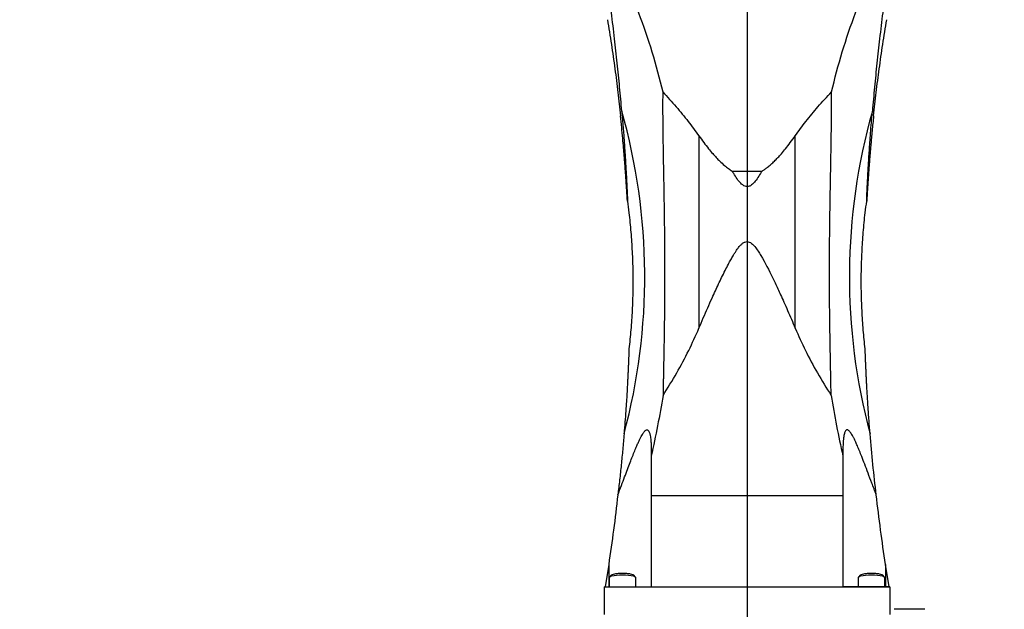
# Model space of a CAD drawing. Extents: x 0 to 841, y 0 to 594.
# Tile 6 of 65: x 47 to 95, y 303 to 332. Entities that reach past the tile are written whole.
import ezdxf

# ---------------------------------------------------------------- set-up
doc = ezdxf.new("R2010")
doc.units = 0
doc.layers.get('0').update_dxf_attribs({"linetype": 'CONTINUOUS'})
doc.styles.add('SLDTEXTSTYLE1', font='TXT', dxfattribs={"width": 0.75})
doc.dimstyles.new('SLDDIMSTYLE1', dxfattribs={"dimtxt": 3.5, "dimasz": 3.556, "dimexe": 0, "dimexo": 0.0625, "dimgap": 0.875, "dimtad": 1, "dimdec": 4, "dimlfac": 10, "dimzin": 12, "dimtxsty": 'SLDTEXTSTYLE1', "dimsah": 1, "dimcen": 0.09, "dimazin": 3, "dimtfac": 1, "dimtofl": 0, "dimtmove": 0, "dimatfit": 3, "dimtolj": 1, "dimtzin": 12})

# ---------------------------------------------------------------- blocks, each defined once
blk = doc.blocks.new('_D_22')
at = {"color": 2, "linetype": 'CONTINUOUS'}
for p, q in [((82.872, 375.622), (82.872, 399.421)), ((63.074, 371.171), (48.508, 379.581))]:
    blk.add_line(p, q, dxfattribs=at)
blk.add_arc((82.872, 359.741), 38.68, 90, 150, dxfattribs=at)
for points in [[(82.872, 398.421), (79.302, 398.638), (79.337, 397.877)], [(49.374, 379.081), (51.612, 381.87), (50.971, 382.281)]]:
    blk.add_solid(points, dxfattribs=at)
at = {"color": 2, "linetype": 'CONTINUOUS', "char_height": 3.5, "attachment_point": 1, "rotation": 25.0204, "style": 'SLDTEXTSTYLE1'}
for s, insert in [('-200°', (62.904, 398.086, 0.01)), ('J4:', (56.178, 394.946, 0.01))]:
    blk.add_mtext(s, dxfattribs=dict(at, insert=insert))
blk = doc.blocks.new('_D_23')
at = {"color": 2, "linetype": 'CONTINUOUS'}
for p, q in [((82.872, 375.622), (82.872, 410.906)), ((63.074, 371.171), (38.561, 385.323))]:
    blk.add_line(p, q, dxfattribs=at)
blk.add_arc((82.872, 359.741), 50.166, 90, 150, dxfattribs=at)
for points in [[(82.872, 409.906), (79.305, 410.161), (79.332, 409.4)], [(39.427, 384.823), (41.636, 387.636), (40.99, 388.04)]]:
    blk.add_solid(points, dxfattribs=at)
at = {"color": 2, "linetype": 'CONTINUOUS', "char_height": 3.5, "attachment_point": 1, "rotation": 18.1928, "style": 'SLDTEXTSTYLE1'}
for s, insert in [('*6', (73.098, 414.083, 0.01)), ('-540°', (61.234, 410.184, 0.01)), ('J6:', (54.182, 407.866, 0.01))]:
    blk.add_mtext(s, dxfattribs=dict(at, insert=insert))
blk = doc.blocks.new('_D_24')
at = {"color": 2, "linetype": 'CONTINUOUS'}
for p, q in [((82.872, 375.622), (82.872, 400.109)), ((97.361, 368.109), (117.829, 379.926))]:
    blk.add_line(p, q, dxfattribs=at)
blk.add_arc((82.872, 359.744), 39.365, 30, 90, dxfattribs=at)
for points in [[(82.872, 399.109), (86.407, 398.568), (86.442, 399.329)], [(116.963, 379.426), (115.369, 382.628), (114.727, 382.217)]]:
    blk.add_solid(points, dxfattribs=at)
at = {"color": 2, "linetype": 'CONTINUOUS', "char_height": 3.5, "attachment_point": 1, "rotation": 334.9253, "style": 'SLDTEXTSTYLE1'}
for s, insert in [('J4:', (92.465, 403.697, 0.01)), ('+200°', (99.188, 400.551, 0.01))]:
    blk.add_mtext(s, dxfattribs=dict(at, insert=insert))
blk = doc.blocks.new('_D_25')
at = {"color": 2, "linetype": 'CONTINUOUS'}
for p, q in [((82.872, 375.622), (82.872, 411.416)), ((97.361, 368.109), (127.622, 385.58))]:
    blk.add_line(p, q, dxfattribs=at)
blk.add_arc((82.872, 359.744), 50.672, 30, 90, dxfattribs=at)
for points in [[(82.872, 410.416), (86.413, 409.911), (86.439, 410.672)], [(126.756, 385.08), (125.194, 388.297), (124.548, 387.894)]]:
    blk.add_solid(points, dxfattribs=at)
at = {"color": 2, "linetype": 'CONTINUOUS', "char_height": 3.5, "attachment_point": 1, "rotation": 335.0461, "style": 'SLDTEXTSTYLE1'}
for s, insert in [('J6:', (94.485, 415.206, 0.01)), ('+540°', (101.215, 412.074, 0.01)), ('*6', (113.697, 406.266, 0.01))]:
    blk.add_mtext(s, dxfattribs=dict(at, insert=insert))
blk = doc.blocks.new('SW_CENTERMARKSYMBOL_2')
at = {"color": 0, "linetype": 'CONTINUOUS'}
blk.add_line((0, -0.5), (0, -119.031), dxfattribs=at)

msp = doc.modelspace()

# ---------------------------------------------------------------- linework, layer by layer
at = {"color": 7, "linetype": 'CONTINUOUS'}
for p, q in [((80.512918, 326.047347), (80.512918, 316.616362)), ((85.231429, 316.616362), (85.231429, 326.047347)), ((82.139857, 324.322187), (83.60449, 324.322187)), ((77.01195, 322.841817), (77.011151, 322.84633)), ((88.733197, 322.846351), (88.732395, 322.841796)), ((82.766829, 320.83999), (82.872173, 320.860623)), ((82.872173, 320.860623), (82.977707, 320.83999)), ((78.176273, 310.631473), (78.176273, 310.360277)), ((78.176273, 310.360277), (78.176273, 308.409724)), ((87.568073, 310.631473), (87.568073, 310.360277)), ((87.568073, 310.360277), (87.568073, 308.409724)), ((78.176273, 308.409724), (87.568073, 308.409724)), ((78.176273, 308.409724), (78.176273, 303.948562)), ((87.568073, 308.409724), (87.568073, 303.948562)), ((76.090873, 305.041468), (75.91684, 303.948567)), ((89.827507, 303.948567), (89.653473, 305.041468)), ((76.235943, 304.521628), (76.132358, 304.421215)), ((77.411989, 304.421215), (77.308404, 304.521628)), ((88.435943, 304.521628), (88.332358, 304.421215)), ((89.611989, 304.421215), (89.508404, 304.521628)), ((75.872173, 303.948567), (78.176273, 303.948567)), ((75.872173, 303.948567), (75.872173, 303.940328)), ((75.872173, 303.940328), (89.872173, 303.940328)), ((75.872173, 303.940328), (75.872173, 302.582499)), ((76.122173, 304.401313), (76.122173, 303.948567)), ((77.422173, 303.948567), (77.422173, 304.401313)), ((89.872173, 303.948567), (87.568073, 303.948567)), ((88.322173, 304.401313), (88.322173, 303.948567)), ((89.622173, 303.948567), (89.622173, 304.401313)), ((89.872173, 303.940328), (89.872173, 303.948567)), ((89.872173, 303.940328), (89.872173, 302.582499)), ((91.575923, 302.84057), (90.071976, 302.84057))]:
    msp.add_line(p, q, dxfattribs=at)
at = {"color": 8, "linetype": 'CONTINUOUS'}
for p, q in [((76.090873, 305.041468), (76.090873, 303.948567)), ((89.653473, 305.041468), (89.653473, 303.948567))]:
    msp.add_line(p, q, dxfattribs=at)
at = {"color": 7, "linetype": 'CONTINUOUS'}
for points in [[(76.772173, 304.514184), (76.622273, 304.511142), (76.480454, 304.502179), (76.354361, 304.487777), (76.250793, 304.468715), (76.175333, 304.446019), (76.132048, 304.420913), (76.122173, 304.401313)], [(77.422173, 304.401313), (77.412298, 304.420913), (77.369014, 304.446019), (77.293554, 304.468715), (77.189985, 304.487777), (77.063893, 304.502179), (76.922074, 304.511142), (76.772173, 304.514184)], [(88.972173, 304.514184), (88.822273, 304.511142), (88.680454, 304.502179), (88.554361, 304.487777), (88.450793, 304.468715), (88.375333, 304.446019), (88.332048, 304.420913), (88.322173, 304.401313)], [(89.622173, 304.401313), (89.612298, 304.420913), (89.569014, 304.446019), (89.493554, 304.468715), (89.389985, 304.487777), (89.263893, 304.502179), (89.122074, 304.511142), (88.972173, 304.514184)]]:
    msp.add_lwpolyline(points, dxfattribs=at)
for centre, radius, start, end in [((48.095067, 319.146232), 29.76516, 344.9962764, 15.8099779), ((117.649223, 319.146233), 29.765105, 164.1899931, 195.0037525)]:
    msp.add_arc(centre, radius, start, end, dxfattribs=at)
for points, knots in [([(75.884121, 335.785003), (76.190279, 335.180608), (76.802663, 333.971681), (77.570211, 332.088379), (78.234315, 330.166003), (78.570716, 328.853231), (78.738935, 328.196773)], [0, 0, 0, 0, 0.249971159, 0.499998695, 0.749971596, 1, 1, 1, 1]), ([(87.005412, 328.196773), (87.173628, 328.853213), (87.510032, 330.165984), (88.174123, 332.088345), (88.941671, 333.971667), (89.554058, 335.180592), (89.860225, 335.785003)], [0, 0, 0, 0, 0.250021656, 0.500001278, 0.750022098, 1, 1, 1, 1]), ([(76.734228, 327.255685), (76.699722, 327.646938), (76.629788, 328.439919), (76.510429, 329.622126), (76.376249, 330.842184), (76.224951, 332.099132), (76.056451, 333.396915), (75.934302, 334.253911), (75.872173, 334.689802)], [0, 0, 0, 0, 0.150253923, 0.304530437, 0.463116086, 0.635967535, 0.814843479, 1, 1, 1, 1]), ([(89.872173, 334.689802), (89.810089, 334.254228), (89.688024, 333.397826), (89.519623, 332.100925), (89.368339, 330.844277), (89.234105, 329.623928), (89.114643, 328.440841), (89.044653, 327.647247), (89.010119, 327.255685)], [0, 0, 0, 0, 0.185022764, 0.3637811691, 0.5365307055, 0.6952331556, 0.8496271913, 1, 1, 1, 1]), ([(76.027256, 331.739416), (76.093514, 331.338375), (76.223843, 330.549531), (76.394356, 329.358339), (76.544843, 328.193015), (76.629873, 327.414652), (76.671782, 327.031018)], [0, 0, 0, 0, 0.267116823, 0.525416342, 0.766089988, 1, 1, 1, 1]), ([(89.072565, 327.031018), (89.114462, 327.41455), (89.199467, 328.192691), (89.349934, 329.357921), (89.520454, 330.549224), (89.650816, 331.338273), (89.717091, 331.739416)], [0, 0, 0, 0, 0.233846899, 0.474448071, 0.732816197, 1, 1, 1, 1]), ([(78.738935, 328.196773), (78.737841, 328.074605), (78.735588, 327.8231), (78.73507, 327.429336), (78.736448, 327.009495), (78.739292, 326.650674), (78.742396, 326.360019), (78.745027, 326.143753), (78.748085, 325.917925), (78.752383, 325.627179), (78.757214, 325.332207), (78.761687, 325.073106), (78.764211, 324.93014), (78.765545, 324.855291), (78.766231, 324.817023), (78.766578, 324.797678), (78.766753, 324.787953), (78.766841, 324.783077), (78.766885, 324.780636), (78.766907, 324.779414), (78.766918, 324.778803), (78.766923, 324.778498), (78.766926, 324.778345), (78.766927, 324.778268), (78.766928, 324.77823), (78.766928, 324.778211), (78.766929, 324.778202), (78.766929, 324.778197), (78.766929, 324.778194), (78.766929, 324.778193), (78.767537, 324.744411), (78.769151, 324.656247), (78.772186, 324.490323), (78.77646, 324.256935), (78.781536, 323.979016), (78.786638, 323.699659), (78.791124, 323.449387), (78.794936, 323.232651), (78.798313, 323.036471), (78.806238, 322.561533), (78.817295, 321.831923), (78.823841, 321.159298), (78.826948, 320.839985)], [0, 0, 0, 0, 0.053177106, 0.109475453, 0.168893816, 0.231430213, 0.260171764, 0.290102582, 0.321222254, 0.353530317, 0.409790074, 0.441968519, 0.459069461, 0.467872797, 0.472337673, 0.474585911, 0.475713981, 0.476279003, 0.476561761, 0.476703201, 0.476773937, 0.476809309, 0.476826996, 0.476835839, 0.476840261, 0.476842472, 0.476843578, 0.47684413, 0.476844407, 0.476844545, 0.476844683, 0.490532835, 0.512543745, 0.543917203, 0.58465001, 0.624280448, 0.655890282, 0.684724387, 0.710783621, 0.734068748, 0.873754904, 1, 1, 1, 1]), ([(78.738935, 328.196773), (78.960702, 327.956224), (79.392378, 327.487989), (79.98643, 326.771867), (80.340708, 326.284332), (80.512918, 326.047347)], [0, 0, 0, 0, 0.351887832, 0.684960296, 1, 1, 1, 1]), ([(85.231429, 326.047347), (85.403639, 326.284332), (85.757917, 326.771867), (86.351968, 327.487989), (86.783645, 327.956224), (87.005412, 328.196773)], [0, 0, 0, 0, 0.315039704, 0.648112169, 1, 1, 1, 1]), ([(86.917391, 320.839985), (86.919326, 321.049505), (86.923336, 321.48379), (86.932098, 322.157349), (86.942218, 322.820445), (86.954793, 323.54303), (86.966513, 324.18295), (86.978563, 324.837201), (86.98847, 325.40222), (86.997681, 326.000653), (87.004729, 326.581472), (87.008778, 327.149281), (87.009599, 327.690926), (87.006773, 328.032387), (87.005412, 328.196773)], [0, 0, 0, 0, 0.082842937, 0.171712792, 0.266618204, 0.346022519, 0.459690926, 0.523145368, 0.610304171, 0.689598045, 0.769053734, 0.851550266, 0.92853363, 1, 1, 1, 1]), ([(76.734228, 327.255685), (76.745507, 327.121545), (76.767637, 326.85838), (76.798206, 326.472444), (76.825564, 326.111606), (76.84925, 325.784314), (76.869691, 325.489868), (76.887771, 325.218847), (76.904334, 324.960641), (76.919435, 324.715823), (76.93313, 324.484984), (76.945389, 324.27034), (76.95631, 324.07189), (76.969435, 323.824568), (76.982767, 323.558792), (76.994588, 323.305154), (77.002657, 323.120068), (77.007955, 322.988917), (77.011055, 322.901191), (77.012354, 322.853278), (77.01208, 322.845501), (77.01195, 322.841817)], [0, 0, 0, 0, 0.082876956, 0.162594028, 0.239158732, 0.307074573, 0.366583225, 0.423274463, 0.477156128, 0.529300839, 0.578318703, 0.624223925, 0.667033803, 0.706769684, 0.786039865, 0.844518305, 0.884122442, 0.925469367, 0.954725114, 0.978557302, 1, 1, 1, 1]), ([(88.732395, 322.841796), (88.732262, 322.845589), (88.732059, 322.851335), (88.732618, 322.875819), (88.733359, 322.901407), (88.734527, 322.936233), (88.736298, 322.984568), (88.738759, 323.047466), (88.741707, 323.118994), (88.744889, 323.19336), (88.748202, 323.268563), (88.751965, 323.351696), (88.756197, 323.442776), (88.760917, 323.541802), (88.766147, 323.648779), (88.77191, 323.763706), (88.778569, 323.893153), (88.786249, 324.038334), (88.795084, 324.200401), (88.804827, 324.373703), (88.815532, 324.558238), (88.827257, 324.754003), (88.843033, 325.008966), (88.863744, 325.329269), (88.891356, 325.733493), (88.924624, 326.192202), (88.964187, 326.706597), (88.994529, 327.069314), (89.010119, 327.255685)], [0, 0, 0, 0, 0.022085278, 0.033459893, 0.04521711, 0.059447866, 0.074597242, 0.094326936, 0.115972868, 0.133337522, 0.152005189, 0.172015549, 0.193400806, 0.216187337, 0.240396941, 0.266047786, 0.293155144, 0.326077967, 0.361128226, 0.398318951, 0.437661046, 0.479163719, 0.522834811, 0.599044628, 0.680775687, 0.775882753, 0.884844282, 1, 1, 1, 1]), ([(77.010705, 322.848845), (77.01035, 322.852774), (77.009623, 322.860815), (77.008057, 322.882012), (77.006033, 322.911542), (77.003259, 322.954148), (76.999718, 323.010186), (76.995847, 323.072449), (76.992021, 323.13425), (76.988378, 323.193034), (76.984375, 323.257363), (76.97985, 323.329648), (76.974742, 323.41052), (76.96899, 323.500549), (76.962702, 323.597653), (76.955853, 323.701833), (76.947421, 323.827965), (76.937122, 323.978734), (76.92463, 324.156727), (76.910749, 324.348824), (76.895381, 324.55502), (76.877052, 324.793104), (76.852784, 325.096663), (76.820714, 325.478671), (76.779202, 325.944473), (76.729829, 326.466961), (76.691494, 326.839473), (76.671782, 327.031018)], [0, 0, 0, 0, 0.011549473, 0.023643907, 0.038339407, 0.054079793, 0.074539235, 0.096590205, 0.11208511, 0.128502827, 0.145865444, 0.16419163, 0.185402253, 0.207917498, 0.231752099, 0.256918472, 0.283427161, 0.321921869, 0.363174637, 0.407201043, 0.454013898, 0.503623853, 0.568062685, 0.657525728, 0.757629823, 0.875373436, 1, 1, 1, 1]), ([(89.072565, 327.031018), (89.059554, 326.905412), (89.033995, 326.658659), (88.998533, 326.296872), (88.966542, 325.95711), (88.938534, 325.646579), (88.914088, 325.364864), (88.892302, 325.104348), (88.872186, 324.854967), (88.853707, 324.617509), (88.836823, 324.392794), (88.82167, 324.184244), (88.808126, 323.991864), (88.796593, 323.823186), (88.786799, 323.676363), (88.778502, 323.549427), (88.771062, 323.433522), (88.764471, 323.329302), (88.75866, 323.23637), (88.753564, 323.154254), (88.74855, 323.073259), (88.743781, 322.996529), (88.739504, 322.929439), (88.735965, 322.876403), (88.734438, 322.858297), (88.733646, 322.848904)], [0, 0, 0, 0, 0.0816926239, 0.1604845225, 0.2363818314, 0.3045573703, 0.3651054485, 0.4228952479, 0.4779334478, 0.5320534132, 0.582962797, 0.6306741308, 0.6752026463, 0.7165670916, 0.7494856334, 0.7803142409, 0.8090748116, 0.835794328, 0.8600042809, 0.8825003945, 0.9033307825, 0.9301465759, 0.9543755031, 0.9763317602, 1, 1, 1, 1]), ([(80.512918, 326.047347), (80.592073, 325.93633), (80.744688, 325.722285), (80.970555, 325.431013), (81.174878, 325.185615), (81.357671, 324.982104), (81.546086, 324.788503), (81.743685, 324.607075), (81.946305, 324.444628), (82.079103, 324.360619), (82.139857, 324.322187)], [0, 0, 0, 0, 0.171367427, 0.330405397, 0.463161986, 0.572664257, 0.674171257, 0.802604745, 0.909694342, 1, 1, 1, 1]), ([(83.60449, 324.322187), (83.649843, 324.350408), (83.743457, 324.40866), (83.889201, 324.517131), (84.046979, 324.648782), (84.214394, 324.805236), (84.385188, 324.98047), (84.567711, 325.183602), (84.772295, 325.429109), (84.998825, 325.721129), (85.151977, 325.935918), (85.231429, 326.047347)], [0, 0, 0, 0, 0.067115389, 0.138533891, 0.228126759, 0.325289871, 0.426400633, 0.535603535, 0.668454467, 0.828000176, 1, 1, 1, 1]), ([(82.872173, 323.555639), (82.838864, 323.559518), (82.761045, 323.568581), (82.618142, 323.657082), (82.390954, 323.901367), (82.243339, 324.148758), (82.139857, 324.322187)], [0, 0, 0, 0, 0.090599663, 0.211665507, 0.447356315, 1, 1, 1, 1]), ([(83.60449, 324.322187), (83.501511, 324.149703), (83.354505, 323.903476), (83.128349, 323.658866), (82.984886, 323.569025), (82.905776, 323.55963), (82.872173, 323.555639)], [0, 0, 0, 0, 0.549733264, 0.784765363, 0.908578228, 1, 1, 1, 1]), ([(77.007215, 322.845811), (77.033361, 322.656068), (77.102999, 322.150702), (77.181352, 321.325137), (77.245591, 320.370462), (77.277053, 319.413017), (77.277556, 318.454028), (77.2457, 317.494554), (77.18528, 316.545356), (77.118859, 315.917885), (77.08616, 315.608987)], [0, 0, 0, 0, 0.079178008, 0.210884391, 0.342736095, 0.474732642, 0.606873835, 0.739159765, 0.871590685, 1, 1, 1, 1]), ([(88.658233, 315.609234), (88.625869, 315.914362), (88.559864, 316.536663), (88.499405, 317.479959), (88.467077, 318.437314), (88.467008, 319.396303), (88.497997, 320.355867), (88.562093, 321.314767), (88.640672, 322.14545), (88.710831, 322.65449), (88.737202, 322.845822)], [0, 0, 0, 0, 0.126849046, 0.258704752, 0.390705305, 0.522850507, 0.655140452, 0.787575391, 0.920156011, 1, 1, 1, 1]), ([(78.826948, 320.839985), (78.828375, 320.648698), (78.831217, 320.26789), (78.833231, 319.699953), (78.83357, 319.140546), (78.832072, 318.587924), (78.828917, 318.0368), (78.824119, 317.479924), (78.818036, 316.947637), (78.81083, 316.430333), (78.802721, 315.918524), (78.792912, 315.358122), (78.783595, 314.87418), (78.77643, 314.501982), (78.771847, 314.264849), (78.767395, 314.033405), (78.762852, 313.79215), (78.758371, 313.548347), (78.7557, 313.395126), (78.754434, 313.322491)], [0, 0, 0, 0, 0.073943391, 0.147203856, 0.219785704, 0.290872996, 0.362144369, 0.434982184, 0.509390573, 0.572283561, 0.640575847, 0.714272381, 0.798612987, 0.838192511, 0.867794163, 0.89700078, 0.934719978, 0.969053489, 1, 1, 1, 1]), ([(81.625047, 319.096866), (81.682154, 319.213558), (81.789721, 319.433362), (81.940173, 319.725677), (82.070165, 319.966373), (82.177573, 320.154469), (82.27307, 320.311126), (82.353586, 320.433539), (82.425069, 320.533017), (82.487221, 320.611764), (82.545679, 320.67792), (82.60059, 320.732483), (82.655426, 320.778441), (82.709793, 320.815327), (82.748841, 320.832212), (82.766829, 320.83999)], [0, 0, 0, 0, 0.184616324, 0.347747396, 0.46718281, 0.573397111, 0.655596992, 0.727961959, 0.781642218, 0.829711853, 0.870527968, 0.907102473, 0.939639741, 0.972194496, 1, 1, 1, 1]), ([(82.977707, 320.83999), (83.015708, 320.820596), (83.123055, 320.765812), (83.324937, 320.540467), (83.682624, 319.986883), (83.940091, 319.462134), (84.119306, 319.09687)], [0, 0, 0, 0, 0.060357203, 0.170500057, 0.422607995, 1, 1, 1, 1]), ([(86.989913, 313.322491), (86.986754, 313.500093), (86.980083, 313.875054), (86.968961, 314.449818), (86.957374, 315.045154), (86.946087, 315.656918), (86.93578, 316.277926), (86.924991, 317.028903), (86.916009, 317.88149), (86.910757, 318.860198), (86.910668, 319.842311), (86.915139, 320.505779), (86.917391, 320.839985)], [0, 0, 0, 0, 0.075461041, 0.159317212, 0.23946422, 0.320331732, 0.407826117, 0.488935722, 0.619126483, 0.743534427, 0.870812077, 1, 1, 1, 1]), ([(80.512918, 316.616362), (80.584584, 316.785485), (80.726146, 317.119553), (80.94123, 317.612585), (81.138695, 318.055121), (81.316534, 318.444529), (81.472045, 318.778535), (81.575147, 318.993046), (81.625047, 319.096866)], [0, 0, 0, 0, 0.2029029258, 0.400793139, 0.5936863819, 0.7375396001, 0.8729739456, 1, 1, 1, 1]), ([(84.119306, 319.09687), (84.161541, 319.009138), (84.248438, 318.828629), (84.379434, 318.548882), (84.522781, 318.237381), (84.684191, 317.879895), (84.861858, 317.47844), (85.047427, 317.050941), (85.169689, 316.762181), (85.231429, 316.616362)], [0, 0, 0, 0, 0.107374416, 0.2209231, 0.340652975, 0.48556557, 0.653597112, 0.825071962, 1, 1, 1, 1]), ([(78.754434, 313.322491), (78.982219, 313.688622), (79.428409, 314.405804), (80.018982, 315.504987), (80.35039, 316.250667), (80.512918, 316.616362)], [0, 0, 0, 0, 0.347033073, 0.679773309, 1, 1, 1, 1]), ([(85.231429, 316.616362), (85.393957, 316.250667), (85.725365, 315.504987), (86.315938, 314.405804), (86.762128, 313.688622), (86.989913, 313.322491)], [0, 0, 0, 0, 0.320226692, 0.652966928, 1, 1, 1, 1]), ([(77.086904, 315.608913), (77.086811, 315.608649), (77.086617, 315.608095), (77.085976, 315.594815), (77.085141, 315.575898), (77.084001, 315.547427), (77.082428, 315.506345), (77.080396, 315.451962), (77.078145, 315.391296), (77.075887, 315.330751), (77.073713, 315.272951), (77.071306, 315.209759), (77.068557, 315.138658), (77.065421, 315.058995), (77.061846, 314.970177), (77.057896, 314.874362), (77.053546, 314.771549), (77.048119, 314.646813), (77.04139, 314.497424), (77.033086, 314.320753), (77.023709, 314.129945), (77.013161, 313.925004), (77.000367, 313.687938), (76.983106, 313.384922), (76.959775, 313.002597), (76.928799, 312.535036), (76.891106, 312.009231), (76.860995, 311.63376), (76.845503, 311.440574)], [0, 0, 0, 0, 0.010190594, 0.021327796, 0.032894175, 0.047383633, 0.062952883, 0.082878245, 0.104404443, 0.1196852, 0.135834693, 0.152875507, 0.170826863, 0.191686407, 0.213818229, 0.237237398, 0.261956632, 0.28798674, 0.325950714, 0.366652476, 0.410108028, 0.456330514, 0.505330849, 0.569192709, 0.658047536, 0.757688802, 0.875327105, 1, 1, 1, 1]), ([(88.898844, 311.440574), (88.888596, 311.56729), (88.868472, 311.816116), (88.841037, 312.180709), (88.816647, 312.52259), (88.79565, 312.83442), (88.777619, 313.1167), (88.761801, 313.377302), (88.74744, 313.626216), (88.734476, 313.862728), (88.722842, 314.086094), (88.712577, 314.293235), (88.70356, 314.48415), (88.694832, 314.677597), (88.686605, 314.869357), (88.679351, 315.047556), (88.673881, 315.187553), (88.669794, 315.295059), (88.665734, 315.4037), (88.662041, 315.503782), (88.659242, 315.575605), (88.657831, 315.607752), (88.657524, 315.608843), (88.657436, 315.609155)], [0, 0, 0, 0, 0.081744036, 0.160515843, 0.236321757, 0.304251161, 0.36442839, 0.421816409, 0.476422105, 0.529883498, 0.580151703, 0.627239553, 0.671162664, 0.711940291, 0.762738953, 0.808311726, 0.843585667, 0.870647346, 0.895423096, 0.937215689, 0.96698159, 0.990569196, 1, 1, 1, 1]), ([(78.754434, 313.322491), (78.668955, 312.82607), (78.497196, 311.828572), (78.28358, 310.851229), (78.176273, 310.360277)], [0, 0, 0, 0, 0.497666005, 1, 1, 1, 1]), ([(86.989913, 313.322491), (87.07559, 312.824951), (87.247358, 311.827453), (87.460996, 310.850125), (87.568073, 310.360277)], [0, 0, 0, 0, 0.498788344, 1, 1, 1, 1]), ([(76.540761, 308.448246), (76.599504, 308.603771), (76.710072, 308.896504), (76.86712, 309.313657), (77.008283, 309.687205), (77.136061, 310.022106), (77.253886, 310.32578), (77.363281, 310.600225), (77.460544, 310.834314), (77.543084, 311.022904), (77.61392, 311.174628), (77.678218, 311.302149), (77.737358, 311.407396), (77.791535, 311.491947), (77.8436, 311.559584), (77.893543, 311.607212), (77.937909, 311.631801), (77.977331, 311.636438), (78.008024, 311.624324), (78.031489, 311.603515), (78.05148, 311.577771), (78.071778, 311.540657), (78.091677, 311.49013), (78.109698, 311.428832), (78.128101, 311.346362), (78.145371, 311.237611), (78.161857, 311.081055), (78.173945, 310.878092), (78.175463, 310.717296), (78.176273, 310.631473)], [0, 0, 0, 0, 0.0949305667, 0.1786804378, 0.2539005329, 0.3222836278, 0.3828257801, 0.4397229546, 0.4914031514, 0.5288701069, 0.5595281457, 0.5903100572, 0.6150140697, 0.6350159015, 0.6564960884, 0.6760947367, 0.6923121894, 0.7087406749, 0.7263182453, 0.7369599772, 0.7483214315, 0.7641563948, 0.7814629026, 0.800376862, 0.8210040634, 0.8523512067, 0.8876274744, 0.9400230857, 1, 1, 1, 1]), ([(76.845503, 311.440574), (76.823777, 311.185005), (76.780306, 310.673635), (76.706703, 309.920974), (76.627644, 309.17745), (76.569729, 308.691374), (76.540761, 308.448246)], [0, 0, 0, 0, 0.249468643, 0.499165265, 0.749489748, 1, 1, 1, 1]), ([(89.203586, 308.448246), (89.130521, 308.641738), (88.996055, 308.997832), (88.806893, 309.500427), (88.642242, 309.933799), (88.501831, 310.297271), (88.382523, 310.596537), (88.285162, 310.831037), (88.202721, 311.019826), (88.13279, 311.169649), (88.069612, 311.29524), (88.010345, 311.401832), (87.962469, 311.477243), (87.925498, 311.527468), (87.890265, 311.569663), (87.849945, 311.607906), (87.805625, 311.632042), (87.76603, 311.636382), (87.727801, 311.620596), (87.694017, 311.582136), (87.664506, 311.523994), (87.639455, 311.449178), (87.617497, 311.354187), (87.598949, 311.237405), (87.582513, 311.081153), (87.57038, 310.878188), (87.568878, 310.717559), (87.568073, 310.631473)], [0, 0, 0, 0, 0.1180796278, 0.2173085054, 0.3057549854, 0.3820306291, 0.439486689, 0.4901750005, 0.5283006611, 0.5593552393, 0.5878017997, 0.6130488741, 0.6353511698, 0.6464075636, 0.6568838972, 0.6764474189, 0.6926588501, 0.7090952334, 0.726961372, 0.7486785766, 0.7699924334, 0.7940339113, 0.8210594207, 0.8523511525, 0.8877262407, 0.9398289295, 1, 1, 1, 1]), ([(89.203586, 308.448246), (89.145656, 308.943177), (89.031659, 309.91712), (88.942631, 310.938319), (88.898844, 311.440574)], [0, 0, 0, 0, 0.508171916, 1, 1, 1, 1]), ([(76.540761, 308.448246), (76.473136, 307.873353), (76.339117, 306.734024), (76.173113, 305.60219), (76.090873, 305.041468)], [0, 0, 0, 0, 0.504589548, 1, 1, 1, 1]), ([(89.653473, 305.041468), (89.571234, 305.60219), (89.40523, 306.734023), (89.271211, 307.873352), (89.203586, 308.448246)], [0, 0, 0, 0, 0.49541021, 1, 1, 1, 1]), ([(76.772173, 304.5953), (76.699982, 304.593872), (76.555599, 304.591015), (76.375615, 304.568823), (76.261712, 304.542347), (76.246474, 304.52311), (76.241077, 304.516297)], [0, 0, 0, 0, 0.2818114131, 0.5636228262, 0.8454342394, 1, 1, 1, 1]), ([(77.30327, 304.516297), (77.297873, 304.52311), (77.282635, 304.542347), (77.168732, 304.568823), (76.988748, 304.591015), (76.844365, 304.593872), (76.772173, 304.5953)], [0, 0, 0, 0, 0.154565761, 0.436377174, 0.718188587, 1, 1, 1, 1]), ([(88.972173, 304.5953), (88.899982, 304.593872), (88.755599, 304.591015), (88.575615, 304.568823), (88.461712, 304.542347), (88.446474, 304.52311), (88.441077, 304.516297)], [0, 0, 0, 0, 0.2818114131, 0.5636228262, 0.8454342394, 1, 1, 1, 1]), ([(89.50327, 304.516297), (89.497873, 304.52311), (89.482635, 304.542347), (89.368732, 304.568823), (89.188748, 304.591015), (89.044365, 304.593872), (88.972173, 304.5953)], [0, 0, 0, 0, 0.154565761, 0.436377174, 0.718188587, 1, 1, 1, 1])]:
    msp.add_open_spline(points, degree=3, knots=knots, dxfattribs=at)

# ---------------------------------------------------------------- block references
at = {"color": 4, "linetype": 'CONTINUOUS'}
msp.add_blockref('SW_CENTERMARKSYMBOL_2', (82.872173, 359.740569), dxfattribs=at)

# ---------------------------------------------------------------- dimensions: what is measured, and where the dimension line sits
at = {"color": 2, "linetype": 'CONTINUOUS'}
for base, line1, line2, text, picture, middle in [((57.789276, 403.185423), ((82.872173, 374.62151), (82.872173, 240.709762)), ((75.857367, 363.790569), (63.940385, 370.670843)), 'J6: <> *6', '_D_23', (67.209622, 407.398638)), ((108.20836, 403.627459), ((89.885538, 363.793064), (96.494955, 367.609013)), ((82.872173, 374.62151), (82.872173, 240.709762)), 'J6: <> *6', '_D_25', (104.250301, 405.685872)), ((102.554478, 393.834649), ((89.885538, 363.793064), (96.494955, 367.609013)), ((82.872173, 374.62151), (82.872173, 240.709762)), 'J4: <>', '_D_24', (99.554857, 395.398638)), ((63.532121, 393.238522), ((82.872173, 374.62151), (82.872173, 240.709762)), ((75.857367, 363.790569), (63.940385, 370.670843)), 'J4: <>', '_D_22', (66.512768, 394.790823))]:
    dim = msp.add_angular_dim_2l(base=base, line1=line1, line2=line2, text=text, dimstyle='SLDDIMSTYLE1', dxfattribs=at)
    dim.commit()
    dim.dimension.update_dxf_attribs({"geometry": picture, "text_midpoint": middle, "dimtype": 162})

doc.saveas('drawing.dxf')
